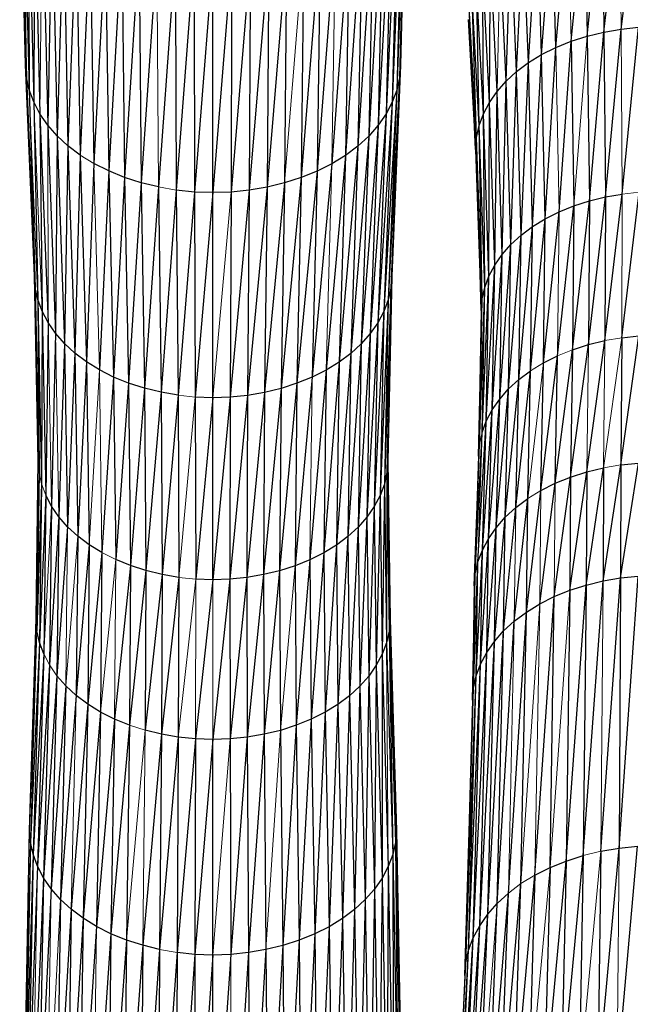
# Paper-space layout '_Back' of a CAD drawing. Header units: millimetres. Extents: x -1300 to 0, y 0 to 650.
# Tile 53 of 94: x -355 to -306, y 169 to 248. Entities that reach past the tile are written whole.
import ezdxf

# ---------------------------------------------------------------- set-up
doc = ezdxf.new("R2010")
doc.units = ezdxf.units.MM

psp = doc.layouts.new('_Back')

# ---------------------------------------------------------------- linework, layer by layer
at = {"color": 7, "linetype": 'Continuous', "lineweight": 25}
for p, q in [((-354.878, 244.376), (-355.347, 263.368)), ((-324.38, 263.342), (-324.928, 243.351)), ((-324.38, 263.342), (-324.851, 244.349)), ((-355.271, 262.338), (-354.805, 243.378)), ((-355.271, 262.338), (-354.878, 244.376)), ((-324.46, 262.313), (-325.152, 242.362)), ((-324.46, 262.313), (-324.928, 243.351)), ((-355.044, 261.318), (-354.585, 242.389)), ((-324.69, 261.293), (-325.516, 241.392)), ((-324.69, 261.293), (-325.152, 242.362)), ((-354.672, 260.317), (-354.224, 241.418)), ((-354.672, 260.317), (-354.585, 242.389)), ((-325.066, 260.292), (-326.017, 240.449)), ((-325.066, 260.292), (-325.516, 241.392)), ((-354.159, 259.344), (-354.224, 241.418)), ((-354.159, 259.344), (-353.727, 240.474)), ((-325.582, 259.32), (-326.647, 239.543)), ((-325.582, 259.32), (-326.017, 240.449)), ((-353.512, 258.408), (-353.1, 239.567)), ((-326.232, 258.385), (-327.402, 238.683)), ((-326.232, 258.385), (-326.647, 239.543)), ((-352.737, 257.52), (-353.1, 239.567)), ((-352.737, 257.52), (-352.349, 238.705)), ((-309.905, 246.678), (-308.737, 257.772)), ((-308.737, 257.772), (-308.568, 247.003)), ((-308.568, 247.003), (-307.306, 258.018)), ((-307.192, 247.24), (-305.847, 258.168)), ((-327.01, 257.498), (-328.275, 237.878)), ((-327.01, 257.498), (-327.402, 238.683)), ((-312.411, 245.775), (-311.465, 257.007)), ((-311.191, 246.267), (-310.128, 257.434)), ((-310.128, 257.434), (-309.905, 246.678)), ((-351.84, 256.688), (-352.349, 238.705)), ((-351.84, 256.688), (-351.478, 237.899)), ((-327.911, 256.668), (-329.262, 237.137)), ((-327.911, 256.668), (-328.275, 237.878)), ((-313.555, 245.206), (-312.735, 256.495)), ((-312.411, 245.775), (-312.735, 256.495)), ((-350.825, 255.922), (-351.478, 237.899)), ((-350.825, 255.922), (-350.495, 237.156)), ((-349.701, 255.23), (-350.495, 237.156)), ((-349.701, 255.23), (-349.404, 236.485)), ((-330.055, 255.214), (-331.541, 235.876)), ((-328.928, 255.903), (-330.354, 236.468)), ((-328.928, 255.903), (-329.262, 237.137)), ((-315.558, 243.848), (-315.02, 255.232)), ((-314.607, 244.561), (-315.02, 255.232)), ((-314.607, 244.561), (-313.925, 255.902)), ((-313.555, 245.206), (-313.925, 255.902)), ((-348.479, 254.618), (-349.404, 236.485)), ((-348.479, 254.618), (-348.22, 235.891)), ((-331.279, 254.603), (-332.809, 235.366)), ((-331.279, 254.603), (-331.541, 235.876)), ((-316.399, 243.072), (-316.008, 254.489)), ((-315.558, 243.848), (-316.008, 254.489)), ((-347.174, 254.089), (-348.22, 235.891)), ((-347.174, 254.089), (-346.954, 235.378)), ((-345.799, 253.647), (-346.954, 235.378)), ((-345.799, 253.647), (-345.621, 234.95)), ((-333.962, 253.637), (-335.532, 234.602)), ((-333.962, 253.637), (-334.143, 234.94)), ((-332.586, 254.077), (-332.809, 235.366)), ((-316.399, 243.072), (-316.883, 253.682)), ((-344.369, 253.296), (-345.621, 234.95)), ((-342.897, 253.041), (-344.234, 234.61)), ((-342.897, 253.041), (-342.807, 234.362)), ((-341.396, 252.884), (-342.807, 234.362)), ((-341.396, 252.884), (-341.352, 234.209)), ((-339.882, 252.83), (-341.352, 234.209)), ((-338.368, 252.881), (-339.884, 234.157)), ((-339.884, 234.157), (-339.882, 252.83)), ((-336.867, 253.035), (-338.415, 234.207)), ((-338.368, 252.881), (-338.415, 234.207)), ((-335.394, 253.289), (-336.96, 234.356)), ((-336.867, 253.035), (-336.96, 234.356)), ((-335.394, 253.289), (-335.532, 234.602)), ((-317.733, 241.371), (-317.639, 252.82)), ((-317.126, 242.243), (-317.639, 252.82)), ((-318.215, 240.463), (-318.271, 251.912)), ((-317.733, 241.371), (-318.271, 251.912)), ((-318.567, 239.528), (-318.772, 250.967)), ((-318.215, 240.463), (-318.772, 250.967)), ((-318.782, 238.575), (-319.138, 249.995)), ((-318.567, 239.528), (-319.138, 249.995)), ((-318.856, 237.614), (-319.362, 249.004)), ((-318.782, 238.575), (-319.362, 249.004)), ((-319.439, 248.004), (-318.856, 237.614)), ((-307.192, 247.24), (-305.79, 247.384)), ((-307.102, 234.045), (-305.79, 247.384)), ((-311.191, 246.267), (-309.905, 246.678)), ((-309.905, 246.678), (-308.568, 247.003)), ((-309.905, 246.678), (-309.729, 233.501)), ((-309.729, 233.501), (-308.568, 247.003)), ((-308.568, 247.003), (-307.192, 247.24)), ((-308.568, 247.003), (-308.434, 233.816)), ((-308.434, 233.816), (-307.192, 247.24)), ((-313.555, 245.206), (-312.411, 245.775)), ((-313.262, 232.076), (-312.411, 245.775)), ((-312.411, 245.775), (-311.191, 246.267)), ((-312.155, 232.628), (-311.191, 246.267)), ((-311.191, 246.267), (-310.973, 233.104)), ((-314.607, 244.561), (-313.555, 245.206)), ((-314.281, 231.453), (-313.555, 245.206)), ((-313.262, 232.076), (-313.555, 245.206)), ((-354.805, 243.378), (-354.878, 244.376)), ((-354.17, 227.496), (-354.878, 244.376)), ((-324.851, 244.349), (-325.561, 227.467)), ((-324.851, 244.349), (-324.928, 243.351)), ((-315.558, 243.848), (-314.607, 244.561)), ((-315.201, 230.762), (-314.607, 244.561)), ((-314.281, 231.453), (-314.607, 244.561)), ((-354.585, 242.389), (-354.805, 243.378)), ((-354.805, 243.378), (-354.17, 227.496)), ((-324.928, 243.351), (-325.848, 225.574)), ((-324.928, 243.351), (-325.634, 226.516)), ((-324.928, 243.351), (-325.152, 242.362)), ((-316.399, 243.072), (-315.558, 243.848)), ((-316.015, 230.011), (-315.558, 243.848)), ((-315.201, 230.762), (-315.558, 243.848)), ((-317.126, 242.243), (-316.399, 243.072)), ((-316.719, 229.209), (-316.399, 243.072)), ((-316.015, 230.011), (-316.399, 243.072)), ((-354.224, 241.418), (-354.585, 242.389)), ((-354.585, 242.389), (-354.1, 226.544)), ((-325.152, 242.362), (-326.196, 224.649)), ((-325.152, 242.362), (-325.848, 225.574)), ((-325.152, 242.362), (-325.516, 241.392)), ((-317.733, 241.371), (-317.126, 242.243)), ((-317.307, 228.364), (-317.126, 242.243)), ((-316.719, 229.209), (-317.126, 242.243)), ((-353.727, 240.474), (-354.224, 241.418)), ((-354.224, 241.418), (-353.89, 225.602)), ((-325.516, 241.392), (-326.673, 223.751)), ((-325.516, 241.392), (-326.196, 224.649)), ((-325.516, 241.392), (-326.017, 240.449)), ((-318.215, 240.463), (-317.733, 241.371)), ((-317.774, 227.485), (-317.733, 241.371)), ((-317.307, 228.364), (-317.733, 241.371)), ((-353.1, 239.567), (-353.727, 240.474)), ((-353.727, 240.474), (-353.073, 223.778)), ((-353.727, 240.474), (-353.547, 224.677)), ((-326.017, 240.449), (-327.273, 222.888)), ((-326.017, 240.449), (-326.673, 223.751)), ((-326.017, 240.449), (-326.647, 239.543)), ((-318.567, 239.528), (-318.215, 240.463)), ((-317.774, 227.485), (-318.215, 240.463)), ((-318.114, 226.58), (-318.215, 240.463)), ((-352.349, 238.705), (-353.1, 239.567)), ((-353.1, 239.567), (-352.476, 222.913)), ((-326.647, 239.543), (-327.993, 222.069)), ((-326.647, 239.543), (-327.402, 238.683)), ((-326.647, 239.543), (-327.273, 222.888)), ((-318.782, 238.575), (-318.567, 239.528)), ((-318.323, 225.658), (-318.567, 239.528)), ((-318.114, 226.58), (-318.567, 239.528)), ((-352.349, 238.705), (-352.476, 222.913)), ((-352.349, 238.705), (-351.761, 222.092)), ((-327.402, 238.683), (-328.825, 221.301)), ((-327.402, 238.683), (-328.275, 237.878)), ((-327.402, 238.683), (-327.993, 222.069)), ((-351.478, 237.899), (-351.761, 222.092)), ((-350.495, 237.156), (-351.478, 237.899)), ((-351.478, 237.899), (-350.932, 221.324)), ((-328.275, 237.878), (-329.765, 220.595)), ((-328.275, 237.878), (-329.262, 237.137)), ((-328.275, 237.878), (-328.825, 221.301)), ((-318.856, 237.614), (-318.782, 238.575)), ((-318.395, 224.727), (-318.782, 238.575)), ((-318.323, 225.658), (-318.782, 238.575)), ((-350.495, 237.156), (-350.932, 221.324)), ((-350.495, 237.156), (-349.994, 220.616)), ((-329.262, 237.137), (-330.806, 219.959)), ((-329.262, 237.137), (-330.354, 236.468)), ((-329.262, 237.137), (-329.765, 220.595)), ((-349.404, 236.485), (-349.994, 220.616)), ((-348.22, 235.891), (-349.404, 236.485)), ((-330.354, 236.468), (-331.937, 219.395)), ((-330.354, 236.468), (-331.541, 235.876)), ((-348.22, 235.891), (-348.956, 219.977)), ((-346.954, 235.378), (-348.22, 235.891)), ((-348.22, 235.891), (-347.827, 219.411)), ((-331.541, 235.876), (-333.145, 218.908)), ((-331.541, 235.876), (-332.809, 235.366)), ((-331.541, 235.876), (-331.937, 219.395)), ((-346.954, 235.378), (-347.827, 219.411)), ((-345.621, 234.95), (-346.954, 235.378)), ((-346.954, 235.378), (-346.622, 218.922)), ((-345.621, 234.95), (-346.622, 218.922)), ((-344.234, 234.61), (-345.621, 234.95)), ((-345.621, 234.95), (-345.352, 218.514)), ((-334.143, 234.94), (-335.739, 218.181)), ((-334.143, 234.94), (-335.532, 234.602)), ((-332.809, 235.366), (-334.416, 218.503)), ((-334.143, 234.94), (-334.416, 218.503)), ((-332.809, 235.366), (-334.143, 234.94)), ((-332.809, 235.366), (-333.145, 218.908)), ((-344.234, 234.61), (-345.352, 218.514)), ((-344.234, 234.61), (-344.03, 218.189)), ((-342.807, 234.362), (-344.03, 218.189)), ((-341.352, 234.209), (-342.807, 234.362)), ((-342.807, 234.362), (-342.67, 217.953)), ((-341.352, 234.209), (-342.67, 217.953)), ((-339.884, 234.157), (-341.352, 234.209)), ((-341.352, 234.209), (-341.285, 217.808)), ((-339.884, 234.157), (-341.285, 217.808)), ((-339.886, 217.758), (-339.884, 234.157)), ((-338.415, 234.207), (-339.884, 234.157)), ((-336.96, 234.356), (-338.487, 217.805)), ((-338.415, 234.207), (-338.487, 217.805)), ((-336.96, 234.356), (-338.415, 234.207)), ((-335.532, 234.602), (-337.1, 217.947)), ((-336.96, 234.356), (-337.1, 217.947)), ((-335.532, 234.602), (-336.96, 234.356)), ((-335.532, 234.602), (-335.739, 218.181)), ((-308.498, 222.32), (-307.102, 234.045)), ((-308.434, 233.816), (-307.102, 234.045)), ((-307.146, 222.552), (-305.745, 234.184)), ((-312.278, 221.113), (-310.973, 233.104)), ((-312.155, 232.628), (-310.973, 233.104)), ((-311.077, 221.597), (-309.729, 233.501)), ((-310.973, 233.104), (-311.077, 221.597)), ((-310.973, 233.104), (-309.729, 233.501)), ((-309.813, 222), (-308.434, 233.816)), ((-309.729, 233.501), (-309.813, 222)), ((-309.729, 233.501), (-308.434, 233.816)), ((-308.434, 233.816), (-308.498, 222.32)), ((-313.402, 220.553), (-312.155, 232.628)), ((-313.262, 232.076), (-312.155, 232.628)), ((-314.437, 219.919), (-313.262, 232.076)), ((-314.281, 231.453), (-313.262, 232.076)), ((-313.402, 220.553), (-313.262, 232.076)), ((-316.198, 218.455), (-315.201, 230.762)), ((-316.015, 230.011), (-315.201, 230.762)), ((-315.371, 219.218), (-314.281, 231.453)), ((-315.371, 219.218), (-315.201, 230.762)), ((-315.201, 230.762), (-314.281, 231.453)), ((-314.437, 219.919), (-314.281, 231.453)), ((-316.913, 217.64), (-316.015, 230.011)), ((-316.719, 229.209), (-316.015, 230.011)), ((-316.198, 218.455), (-316.015, 230.011)), ((-317.51, 216.782), (-316.719, 229.209)), ((-317.307, 228.364), (-316.719, 229.209)), ((-316.913, 217.64), (-316.719, 229.209)), ((-317.984, 215.889), (-317.307, 228.364)), ((-317.774, 227.485), (-317.307, 228.364)), ((-317.51, 216.782), (-317.307, 228.364)), ((-353.865, 212.724), (-354.17, 227.496)), ((-325.561, 227.467), (-325.939, 211.764)), ((-325.561, 227.467), (-325.867, 212.695)), ((-325.561, 227.467), (-325.634, 226.516)), ((-318.33, 214.97), (-317.774, 227.485)), ((-318.114, 226.58), (-317.774, 227.485)), ((-317.984, 215.889), (-317.774, 227.485)), ((-353.89, 225.602), (-354.1, 226.544)), ((-354.1, 226.544), (-353.797, 211.794)), ((-325.634, 226.516), (-326.148, 210.843)), ((-325.634, 226.516), (-325.939, 211.764)), ((-325.634, 226.516), (-325.848, 225.574)), ((-318.542, 214.034), (-318.114, 226.58)), ((-318.33, 214.97), (-318.114, 226.58)), ((-318.323, 225.658), (-318.114, 226.58)), ((-353.547, 224.677), (-353.89, 225.602)), ((-353.89, 225.602), (-353.592, 210.871)), ((-353.89, 225.602), (-353.797, 211.794)), ((-325.848, 225.574), (-326.488, 209.938)), ((-325.848, 225.574), (-326.196, 224.649)), ((-325.848, 225.574), (-326.148, 210.843)), ((-318.615, 213.088), (-318.323, 225.658)), ((-318.542, 214.034), (-318.323, 225.658)), ((-318.395, 224.727), (-318.323, 225.658)), ((-353.547, 224.677), (-353.592, 210.871)), ((-353.073, 223.778), (-353.547, 224.677)), ((-353.547, 224.677), (-353.256, 209.966)), ((-326.196, 224.649), (-326.955, 209.059)), ((-326.196, 224.649), (-326.673, 223.751)), ((-326.196, 224.649), (-326.488, 209.938)), ((-318.395, 224.727), (-318.615, 213.088)), ((-353.073, 223.778), (-353.256, 209.966)), ((-352.476, 222.913), (-353.073, 223.778)), ((-326.673, 223.751), (-327.543, 208.214)), ((-326.673, 223.751), (-327.273, 222.888)), ((-326.673, 223.751), (-326.955, 209.059)), ((-352.476, 222.913), (-352.793, 209.086)), ((-351.761, 222.092), (-352.476, 222.913)), ((-327.273, 222.888), (-328.247, 207.412)), ((-327.273, 222.888), (-327.993, 222.069)), ((-327.273, 222.888), (-327.543, 208.214)), ((-351.761, 222.092), (-352.208, 208.24)), ((-350.932, 221.324), (-351.761, 222.092)), ((-351.761, 222.092), (-351.508, 207.436)), ((-309.942, 211.819), (-308.498, 222.32)), ((-309.813, 222), (-308.498, 222.32)), ((-307.211, 212.385), (-305.767, 222.694)), ((-307.146, 222.552), (-307.211, 212.385)), ((-307.146, 222.552), (-305.767, 222.694)), ((-350.932, 221.324), (-351.508, 207.436)), ((-349.994, 220.616), (-350.932, 221.324)), ((-350.932, 221.324), (-350.697, 206.684)), ((-328.825, 221.301), (-329.982, 205.97)), ((-328.825, 221.301), (-329.765, 220.595)), ((-327.993, 222.069), (-329.062, 206.661)), ((-328.825, 221.301), (-329.062, 206.661)), ((-327.993, 222.069), (-328.825, 221.301)), ((-327.993, 222.069), (-328.247, 207.412)), ((-312.464, 210.911), (-311.077, 221.597)), ((-311.236, 211.406), (-309.813, 222)), ((-311.077, 221.597), (-311.236, 211.406)), ((-311.077, 221.597), (-309.813, 222)), ((-349.994, 220.616), (-350.697, 206.684)), ((-348.956, 219.977), (-349.994, 220.616)), ((-349.994, 220.616), (-349.78, 205.991)), ((-329.765, 220.595), (-331.001, 205.347)), ((-329.765, 220.595), (-330.806, 219.959)), ((-329.765, 220.595), (-329.982, 205.97)), ((-313.615, 210.338), (-312.278, 221.113)), ((-313.615, 210.338), (-313.402, 220.553)), ((-313.402, 220.553), (-312.278, 221.113)), ((-312.464, 210.911), (-312.278, 221.113)), ((-347.827, 219.411), (-348.956, 219.977)), ((-330.806, 219.959), (-332.108, 204.796)), ((-330.806, 219.959), (-331.937, 219.395)), ((-330.806, 219.959), (-331.001, 205.347)), ((-315.63, 208.971), (-314.437, 219.919)), ((-315.371, 219.218), (-314.437, 219.919)), ((-314.674, 209.69), (-314.437, 219.919)), ((-347.827, 219.411), (-348.763, 205.366)), ((-346.622, 218.922), (-347.827, 219.411)), ((-347.827, 219.411), (-347.659, 204.812)), ((-331.937, 219.395), (-333.29, 204.32)), ((-331.937, 219.395), (-333.145, 218.908)), ((-316.477, 208.191), (-315.371, 219.218)), ((-316.198, 218.455), (-315.371, 219.218)), ((-315.63, 208.971), (-315.371, 219.218)), ((-346.622, 218.922), (-347.659, 204.812)), ((-345.352, 218.514), (-346.622, 218.922)), ((-346.622, 218.922), (-346.479, 204.333)), ((-345.352, 218.514), (-346.479, 204.333)), ((-344.03, 218.189), (-345.352, 218.514)), ((-345.352, 218.514), (-345.236, 203.934)), ((-344.03, 218.189), (-345.236, 203.934)), ((-342.67, 217.953), (-344.03, 218.189)), ((-344.03, 218.189), (-343.943, 203.616)), ((-335.739, 218.181), (-337.161, 203.379)), ((-335.739, 218.181), (-337.1, 217.947)), ((-334.416, 218.503), (-335.829, 203.608)), ((-335.739, 218.181), (-335.829, 203.608)), ((-334.416, 218.503), (-335.739, 218.181)), ((-333.145, 218.908), (-334.534, 203.922)), ((-334.416, 218.503), (-334.534, 203.922)), ((-333.145, 218.908), (-334.416, 218.503)), ((-333.145, 218.908), (-333.29, 204.32)), ((-317.208, 207.357), (-316.198, 218.455)), ((-316.913, 217.64), (-316.198, 218.455)), ((-316.477, 208.191), (-316.198, 218.455)), ((-342.67, 217.953), (-343.943, 203.616)), ((-342.67, 217.953), (-342.612, 203.385)), ((-339.886, 217.758), (-341.285, 217.808)), ((-341.285, 217.808), (-341.256, 203.243)), ((-339.886, 217.758), (-341.256, 203.243)), ((-338.487, 217.805), (-339.887, 203.194)), ((-339.887, 203.194), (-339.886, 217.758)), ((-338.487, 217.805), (-339.886, 217.758)), ((-337.1, 217.947), (-338.518, 203.24)), ((-338.487, 217.805), (-338.518, 203.24)), ((-337.1, 217.947), (-338.487, 217.805)), ((-337.1, 217.947), (-337.161, 203.379)), ((-317.819, 206.479), (-316.913, 217.64)), ((-317.51, 216.782), (-316.913, 217.64)), ((-317.208, 207.357), (-316.913, 217.64)), ((-318.304, 205.565), (-317.51, 216.782)), ((-317.984, 215.889), (-317.51, 216.782)), ((-317.819, 206.479), (-317.51, 216.782)), ((-318.658, 204.624), (-317.984, 215.889)), ((-318.33, 214.97), (-317.984, 215.889)), ((-318.304, 205.565), (-317.984, 215.889)), ((-318.875, 203.665), (-318.33, 214.97)), ((-318.95, 202.698), (-318.542, 214.034)), ((-318.875, 203.665), (-318.542, 214.034)), ((-318.615, 213.088), (-318.542, 214.034)), ((-354.037, 200.063), (-353.865, 212.724)), ((-353.797, 211.794), (-353.865, 212.724)), ((-325.867, 212.695), (-325.768, 199.092)), ((-325.867, 212.695), (-325.695, 200.034)), ((-318.615, 213.088), (-318.95, 202.698)), ((-309.998, 202.769), (-308.596, 212.147)), ((-309.942, 211.819), (-308.596, 212.147)), ((-308.639, 203.099), (-307.211, 212.385)), ((-308.596, 212.147), (-308.639, 203.099)), ((-307.24, 203.34), (-305.801, 212.53)), ((-307.211, 212.385), (-307.24, 203.34)), ((-307.211, 212.385), (-305.801, 212.53)), ((-353.797, 211.794), (-354.037, 200.063)), ((-353.797, 211.794), (-353.969, 199.121)), ((-325.939, 211.764), (-326.148, 210.843)), ((-325.939, 211.764), (-325.98, 198.159)), ((-325.939, 211.764), (-325.768, 199.092)), ((-312.545, 201.851), (-311.236, 211.406)), ((-312.464, 210.911), (-311.236, 211.406)), ((-311.305, 202.351), (-309.942, 211.819)), ((-311.236, 211.406), (-311.305, 202.351)), ((-311.236, 211.406), (-309.942, 211.819)), ((-309.942, 211.819), (-309.998, 202.769)), ((-353.592, 210.871), (-353.969, 199.121)), ((-353.592, 210.871), (-353.761, 198.187)), ((-326.148, 210.843), (-326.488, 209.938)), ((-326.148, 210.843), (-326.324, 197.243)), ((-326.148, 210.843), (-325.98, 198.159)), ((-314.777, 200.617), (-313.615, 210.338)), ((-313.707, 201.272), (-312.464, 210.911)), ((-313.615, 210.338), (-312.464, 210.911)), ((-353.256, 209.966), (-353.761, 198.187)), ((-353.256, 209.966), (-353.42, 197.27)), ((-352.793, 209.086), (-353.256, 209.966)), ((-326.488, 209.938), (-326.955, 209.059)), ((-326.488, 209.938), (-326.797, 196.353)), ((-326.488, 209.938), (-326.324, 197.243)), ((-315.743, 199.892), (-314.674, 209.69)), ((-315.63, 208.971), (-314.674, 209.69)), ((-314.777, 200.617), (-314.674, 209.69)), ((-352.793, 209.086), (-352.952, 196.38)), ((-352.208, 208.24), (-352.793, 209.086)), ((-326.955, 209.059), (-327.543, 208.214)), ((-326.955, 209.059), (-327.392, 195.498)), ((-326.955, 209.059), (-326.797, 196.353)), ((-316.598, 199.104), (-315.63, 208.971)), ((-316.477, 208.191), (-315.63, 208.971)), ((-352.208, 208.24), (-352.952, 196.38)), ((-352.208, 208.24), (-352.36, 195.523)), ((-351.508, 207.436), (-352.208, 208.24)), ((-327.543, 208.214), (-328.247, 207.412)), ((-327.543, 208.214), (-328.105, 194.686)), ((-327.543, 208.214), (-327.392, 195.498)), ((-317.337, 198.261), (-316.477, 208.191)), ((-317.208, 207.357), (-316.477, 208.191)), ((-316.598, 199.104), (-316.477, 208.191)), ((-351.508, 207.436), (-352.36, 195.523)), ((-350.697, 206.684), (-351.508, 207.436)), ((-328.247, 207.412), (-329.062, 206.661)), ((-328.247, 207.412), (-328.929, 193.926)), ((-328.247, 207.412), (-328.105, 194.686)), ((-317.954, 197.374), (-317.208, 207.357)), ((-317.819, 206.479), (-317.208, 207.357)), ((-317.337, 198.261), (-317.208, 207.357)), ((-350.697, 206.684), (-350.83, 193.948)), ((-349.78, 205.991), (-350.697, 206.684)), ((-329.062, 206.661), (-329.982, 205.97)), ((-329.062, 206.661), (-329.861, 193.227)), ((-329.062, 206.661), (-328.929, 193.926)), ((-318.444, 196.451), (-317.819, 206.479)), ((-318.304, 205.565), (-317.819, 206.479)), ((-317.954, 197.374), (-317.819, 206.479)), ((-349.78, 205.991), (-350.83, 193.948)), ((-349.78, 205.991), (-349.902, 193.247)), ((-348.763, 205.366), (-349.78, 205.991)), ((-329.982, 205.97), (-331.001, 205.347)), ((-329.982, 205.97), (-330.892, 192.596)), ((-329.982, 205.97), (-329.861, 193.227)), ((-318.801, 195.501), (-318.304, 205.565)), ((-318.658, 204.624), (-318.304, 205.565)), ((-318.444, 196.451), (-318.304, 205.565)), ((-348.763, 205.366), (-349.902, 193.247)), ((-348.763, 205.366), (-348.873, 192.614)), ((-346.479, 204.333), (-347.659, 204.812)), ((-332.108, 204.796), (-333.29, 204.32)), ((-332.108, 204.796), (-333.209, 191.556)), ((-331.001, 205.347), (-332.108, 204.796)), ((-332.108, 204.796), (-332.012, 192.037)), ((-331.001, 205.347), (-332.012, 192.037)), ((-331.001, 205.347), (-330.892, 192.596)), ((-346.479, 204.333), (-347.755, 192.053)), ((-346.479, 204.333), (-346.56, 191.569)), ((-345.236, 203.934), (-346.479, 204.333)), ((-333.29, 204.32), (-334.534, 203.922)), ((-333.29, 204.32), (-333.209, 191.556)), ((-319.02, 194.533), (-318.658, 204.624)), ((-318.875, 203.665), (-318.658, 204.624)), ((-318.801, 195.501), (-318.658, 204.624)), ((-345.236, 203.934), (-346.56, 191.569)), ((-345.236, 203.934), (-345.302, 191.165)), ((-343.943, 203.616), (-345.302, 191.165)), ((-343.943, 203.616), (-345.236, 203.934)), ((-343.943, 203.616), (-343.993, 190.843)), ((-342.612, 203.385), (-343.993, 190.843)), ((-342.612, 203.385), (-343.943, 203.616)), ((-342.612, 203.385), (-342.646, 190.609)), ((-339.887, 203.194), (-341.273, 190.465)), ((-339.887, 203.194), (-341.256, 203.243)), ((-338.518, 203.24), (-339.887, 203.194)), ((-338.518, 203.24), (-339.887, 190.415)), ((-337.161, 203.379), (-338.518, 203.24)), ((-338.518, 203.24), (-338.501, 190.462)), ((-337.161, 203.379), (-338.501, 190.462)), ((-335.829, 203.608), (-337.161, 203.379)), ((-337.161, 203.379), (-337.127, 190.603)), ((-335.829, 203.608), (-337.127, 190.603)), ((-334.534, 203.922), (-335.829, 203.608)), ((-335.829, 203.608), (-335.779, 190.835)), ((-334.534, 203.922), (-335.779, 190.835)), ((-334.534, 203.922), (-334.469, 191.153)), ((-319.095, 193.556), (-318.875, 203.665)), ((-319.02, 194.533), (-318.875, 203.665)), ((-308.817, 181.479), (-307.24, 203.34)), ((-308.639, 203.099), (-307.24, 203.34)), ((-307.36, 181.729), (-305.816, 203.486)), ((-307.24, 203.34), (-307.36, 181.729)), ((-307.24, 203.34), (-305.816, 203.486)), ((-318.95, 202.698), (-319.095, 193.556)), ((-311.593, 180.7), (-309.998, 202.769)), ((-311.305, 202.351), (-309.998, 202.769)), ((-310.232, 181.134), (-308.639, 203.099)), ((-309.998, 202.769), (-310.232, 181.134)), ((-309.998, 202.769), (-308.639, 203.099)), ((-314.095, 179.576), (-312.545, 201.851)), ((-313.707, 201.272), (-312.545, 201.851)), ((-312.885, 180.179), (-312.545, 201.851)), ((-312.545, 201.851), (-311.305, 202.351)), ((-311.305, 202.351), (-311.593, 180.7)), ((-314.777, 200.617), (-313.707, 201.272)), ((-354.552, 183.181), (-354.037, 200.063)), ((-353.969, 199.121), (-354.037, 200.063)), ((-325.695, 200.034), (-325.768, 199.092)), ((-325.695, 200.034), (-325.257, 182.177)), ((-325.695, 200.034), (-325.182, 183.153)), ((-316.215, 178.138), (-314.777, 200.617)), ((-315.743, 199.892), (-314.777, 200.617)), ((-315.209, 178.894), (-314.777, 200.617)), ((-317.105, 177.317), (-315.743, 199.892)), ((-316.598, 199.104), (-315.743, 199.892)), ((-353.761, 198.187), (-353.969, 199.121)), ((-325.768, 199.092), (-325.98, 198.159)), ((-325.768, 199.092), (-325.476, 181.21)), ((-325.768, 199.092), (-325.257, 182.177)), ((-317.875, 176.44), (-316.598, 199.104)), ((-317.337, 198.261), (-316.598, 199.104)), ((-317.105, 177.317), (-316.598, 199.104)), ((-353.761, 198.187), (-354.481, 182.204)), ((-353.761, 198.187), (-354.266, 181.237)), ((-353.42, 197.27), (-353.761, 198.187)), ((-325.98, 198.159), (-326.324, 197.243)), ((-325.98, 198.159), (-325.476, 181.21)), ((-318.517, 175.516), (-317.337, 198.261)), ((-317.954, 197.374), (-317.337, 198.261)), ((-317.875, 176.44), (-317.337, 198.261)), ((-353.42, 197.27), (-354.266, 181.237)), ((-353.42, 197.27), (-353.912, 180.287)), ((-326.324, 197.243), (-326.797, 196.353)), ((-326.324, 197.243), (-326.323, 179.338)), ((-326.324, 197.243), (-325.833, 180.26)), ((-319.027, 174.555), (-317.954, 197.374)), ((-318.517, 175.516), (-317.954, 197.374)), ((-318.444, 196.451), (-317.954, 197.374)), ((-352.952, 196.38), (-353.912, 180.287)), ((-352.952, 196.38), (-353.426, 179.364)), ((-326.797, 196.353), (-327.392, 195.498)), ((-326.797, 196.353), (-326.939, 178.452)), ((-326.797, 196.353), (-326.323, 179.338)), ((-319.399, 173.565), (-318.444, 196.451)), ((-319.027, 174.555), (-318.444, 196.451)), ((-318.801, 195.501), (-318.444, 196.451)), ((-352.36, 195.523), (-353.426, 179.364)), ((-352.36, 195.523), (-352.813, 178.476)), ((-351.651, 194.71), (-352.36, 195.523)), ((-327.392, 195.498), (-328.105, 194.686)), ((-327.392, 195.498), (-327.678, 177.611)), ((-327.392, 195.498), (-326.939, 178.452)), ((-319.627, 172.557), (-318.801, 195.501)), ((-319.399, 173.565), (-318.801, 195.501)), ((-319.02, 194.533), (-318.801, 195.501)), ((-351.651, 194.71), (-352.813, 178.476)), ((-351.651, 194.71), (-352.079, 177.634)), ((-350.83, 193.948), (-351.651, 194.71)), ((-328.105, 194.686), (-328.929, 193.926)), ((-328.105, 194.686), (-328.532, 176.823)), ((-328.105, 194.686), (-327.678, 177.611)), ((-319.705, 171.539), (-319.02, 194.533)), ((-319.627, 172.557), (-319.02, 194.533)), ((-319.095, 193.556), (-319.02, 194.533)), ((-350.83, 193.948), (-352.079, 177.634)), ((-349.902, 193.247), (-350.83, 193.948)), ((-328.929, 193.926), (-329.861, 193.227)), ((-328.929, 193.926), (-329.497, 176.098)), ((-328.929, 193.926), (-328.532, 176.823)), ((-349.902, 193.247), (-351.227, 176.844)), ((-349.902, 193.247), (-350.265, 176.118)), ((-348.873, 192.614), (-349.902, 193.247)), ((-329.861, 193.227), (-330.892, 192.596)), ((-329.861, 193.227), (-330.566, 175.444)), ((-329.861, 193.227), (-329.497, 176.098)), ((-319.095, 193.556), (-319.705, 171.539)), ((-348.873, 192.614), (-350.265, 176.118)), ((-348.873, 192.614), (-349.199, 175.462)), ((-347.755, 192.053), (-348.873, 192.614)), ((-330.892, 192.596), (-332.012, 192.037)), ((-330.892, 192.596), (-331.727, 174.866)), ((-330.892, 192.596), (-330.566, 175.444)), ((-347.755, 192.053), (-349.199, 175.462)), ((-347.755, 192.053), (-348.04, 174.881)), ((-346.56, 191.569), (-348.04, 174.881)), ((-346.56, 191.569), (-347.755, 192.053)), ((-346.56, 191.569), (-346.803, 174.379)), ((-333.209, 191.556), (-334.469, 191.153)), ((-333.209, 191.556), (-334.272, 173.949)), ((-332.012, 192.037), (-333.209, 191.556)), ((-333.209, 191.556), (-332.967, 174.366)), ((-332.012, 192.037), (-332.967, 174.366)), ((-332.012, 192.037), (-331.727, 174.866)), ((-343.993, 190.843), (-345.499, 173.96)), ((-343.993, 190.843), (-345.302, 191.165)), ((-343.993, 190.843), (-344.142, 173.627)), ((-342.646, 190.609), (-344.142, 173.627)), ((-342.646, 190.609), (-343.993, 190.843)), ((-342.646, 190.609), (-342.746, 173.385)), ((-341.273, 190.465), (-342.646, 190.609)), ((-337.127, 190.603), (-338.501, 190.462)), ((-337.127, 190.603), (-338.451, 173.233)), ((-335.779, 190.835), (-337.127, 190.603)), ((-337.127, 190.603), (-337.027, 173.379)), ((-335.779, 190.835), (-337.027, 173.379)), ((-334.469, 191.153), (-335.779, 190.835)), ((-335.779, 190.835), (-335.63, 173.619)), ((-334.469, 191.153), (-334.272, 173.949)), ((-341.273, 190.465), (-342.746, 173.385)), ((-341.273, 190.465), (-341.323, 173.236)), ((-339.887, 190.415), (-341.323, 173.236)), ((-339.887, 190.415), (-341.273, 190.465)), ((-338.501, 190.462), (-339.887, 190.415)), ((-339.887, 173.184), (-339.887, 190.415)), ((-338.501, 190.462), (-338.451, 173.233)), ((-354.967, 162.078), (-354.552, 183.181)), ((-354.481, 182.204), (-354.552, 183.181)), ((-325.182, 183.153), (-325.257, 182.177)), ((-325.182, 183.153), (-324.769, 162.051)), ((-354.481, 182.204), (-354.967, 162.078)), ((-354.481, 182.204), (-354.893, 161.074)), ((-354.266, 181.237), (-354.481, 182.204)), ((-325.257, 182.177), (-325.476, 181.21)), ((-325.257, 182.177), (-325.072, 160.053)), ((-325.257, 182.177), (-324.847, 161.048)), ((-354.266, 181.237), (-354.893, 161.074)), ((-354.266, 181.237), (-354.672, 160.079)), ((-353.912, 180.287), (-354.266, 181.237)), ((-325.476, 181.21), (-325.833, 180.26)), ((-325.476, 181.21), (-325.439, 159.077)), ((-325.476, 181.21), (-325.072, 160.053)), ((-312.004, 162.251), (-310.232, 181.134)), ((-311.593, 180.7), (-310.232, 181.134)), ((-310.232, 181.134), (-310.566, 162.711)), ((-309.071, 163.075), (-307.36, 181.729)), ((-308.817, 181.479), (-309.071, 163.075)), ((-308.817, 181.479), (-307.36, 181.729)), ((-307.532, 163.34), (-305.877, 181.882)), ((-307.36, 181.729), (-305.877, 181.882)), ((-313.37, 161.701), (-311.593, 180.7)), ((-312.885, 180.179), (-311.593, 180.7)), ((-311.593, 180.7), (-312.004, 162.251)), ((-353.912, 180.287), (-354.672, 160.079)), ((-353.426, 179.364), (-353.912, 180.287)), ((-325.833, 180.26), (-326.323, 179.338)), ((-325.833, 180.26), (-325.942, 158.129)), ((-325.833, 180.26), (-325.439, 159.077)), ((-315.826, 160.342), (-314.095, 179.576)), ((-314.095, 179.576), (-314.648, 161.063)), ((-314.095, 179.576), (-312.885, 180.179)), ((-312.885, 180.179), (-313.37, 161.701)), ((-353.426, 179.364), (-354.309, 159.103)), ((-353.426, 179.364), (-353.809, 158.154)), ((-352.813, 178.476), (-353.426, 179.364)), ((-326.323, 179.338), (-326.939, 178.452)), ((-326.323, 179.338), (-326.576, 157.218)), ((-326.323, 179.338), (-325.942, 158.129)), ((-316.888, 159.544), (-315.209, 178.894)), ((-315.826, 160.342), (-315.209, 178.894)), ((-352.813, 178.476), (-353.809, 158.154)), ((-352.079, 177.634), (-352.813, 178.476)), ((-326.939, 178.452), (-327.678, 177.611)), ((-326.939, 178.452), (-327.335, 156.353)), ((-326.939, 178.452), (-326.576, 157.218)), ((-317.829, 158.676), (-316.215, 178.138)), ((-317.105, 177.317), (-316.215, 178.138)), ((-316.888, 159.544), (-316.215, 178.138)), ((-352.079, 177.634), (-352.423, 156.375)), ((-351.227, 176.844), (-352.079, 177.634)), ((-327.678, 177.611), (-328.532, 176.823)), ((-327.678, 177.611), (-328.213, 155.543)), ((-327.678, 177.611), (-327.335, 156.353)), ((-317.875, 176.44), (-317.105, 177.317)), ((-317.829, 158.676), (-317.105, 177.317)), ((-351.227, 176.844), (-352.423, 156.375)), ((-351.227, 176.844), (-351.547, 155.564)), ((-350.265, 176.118), (-351.227, 176.844)), ((-328.532, 176.823), (-329.497, 176.098)), ((-328.532, 176.823), (-329.205, 154.798)), ((-328.532, 176.823), (-328.213, 155.543)), ((-319.321, 156.773), (-317.875, 176.44)), ((-318.642, 157.749), (-317.875, 176.44)), ((-318.517, 175.516), (-317.875, 176.44)), ((-350.265, 176.118), (-351.547, 155.564)), ((-350.265, 176.118), (-350.558, 154.817)), ((-349.199, 175.462), (-350.265, 176.118)), ((-329.497, 176.098), (-330.566, 175.444)), ((-329.497, 176.098), (-330.304, 154.125)), ((-329.497, 176.098), (-329.205, 154.798)), ((-349.199, 175.462), (-350.558, 154.817)), ((-348.04, 174.881), (-349.462, 154.142)), ((-348.04, 174.881), (-349.199, 175.462)), ((-348.04, 174.881), (-348.27, 153.545)), ((-346.803, 174.379), (-348.04, 174.881)), ((-331.727, 174.866), (-332.967, 174.366)), ((-331.727, 174.866), (-332.772, 153.017)), ((-330.566, 175.444), (-331.727, 174.866)), ((-331.727, 174.866), (-331.497, 153.53)), ((-330.566, 175.444), (-331.497, 153.53)), ((-330.566, 175.444), (-330.304, 154.125)), ((-319.86, 155.757), (-318.517, 175.516)), ((-319.321, 156.773), (-318.517, 175.516)), ((-319.027, 174.555), (-318.517, 175.516)), ((-346.803, 174.379), (-348.27, 153.545)), ((-346.803, 174.379), (-346.998, 153.029)), ((-345.499, 173.96), (-346.803, 174.379)), ((-332.967, 174.366), (-334.272, 173.949)), ((-332.967, 174.366), (-334.114, 152.588)), ((-332.967, 174.366), (-332.772, 153.017)), ((-320.252, 154.711), (-319.027, 174.555)), ((-319.86, 155.757), (-319.027, 174.555)), ((-319.399, 173.565), (-319.027, 174.555)), ((-345.499, 173.96), (-346.998, 153.029)), ((-345.499, 173.96), (-345.657, 152.598)), ((-344.142, 173.627), (-345.657, 152.598)), ((-344.142, 173.627), (-345.499, 173.96)), ((-344.142, 173.627), (-344.262, 152.256)), ((-342.746, 173.385), (-344.262, 152.256)), ((-342.746, 173.385), (-342.827, 152.007)), ((-341.323, 173.236), (-342.746, 173.385)), ((-337.027, 173.379), (-338.451, 173.233)), ((-337.027, 173.379), (-338.41, 151.851)), ((-335.63, 173.619), (-337.027, 173.379)), ((-337.027, 173.379), (-336.947, 152.002)), ((-335.63, 173.619), (-336.947, 152.002)), ((-334.272, 173.949), (-335.63, 173.619)), ((-335.63, 173.619), (-335.51, 152.248)), ((-334.272, 173.949), (-335.51, 152.248)), ((-334.272, 173.949), (-334.114, 152.588)), ((-320.493, 153.645), (-319.399, 173.565)), ((-320.252, 154.711), (-319.399, 173.565)), ((-319.627, 172.557), (-319.399, 173.565)), ((-341.323, 173.236), (-342.827, 152.007)), ((-341.323, 173.236), (-341.364, 151.854)), ((-339.887, 173.184), (-341.364, 151.854)), ((-339.887, 173.184), (-341.323, 173.236)), ((-338.451, 173.233), (-339.887, 173.184)), ((-338.451, 173.233), (-339.887, 151.801)), ((-339.887, 151.801), (-339.887, 173.184)), ((-320.576, 152.57), (-319.627, 172.557)), ((-320.493, 153.645), (-319.627, 172.557)), ((-319.705, 171.539), (-319.627, 172.557)), ((-319.705, 171.539), (-320.576, 152.57))]:
    psp.add_line(p, q, dxfattribs=at)
at = {"color": 142, "linetype": 'Continuous', "lineweight": 18, "true_color": 0x0080c0}
for p, q in [((-355.044, 261.318), (-354.805, 243.378)), ((-353.512, 258.408), (-353.727, 240.474)), ((-307.306, 258.018), (-307.192, 247.24)), ((-311.465, 257.007), (-311.191, 246.267)), ((-330.055, 255.214), (-330.354, 236.468)), ((-332.586, 254.077), (-334.143, 234.94)), ((-317.126, 242.243), (-316.883, 253.682)), ((-344.369, 253.296), (-344.234, 234.61)), ((-310.973, 233.104), (-309.905, 246.678)), ((-307.192, 247.24), (-307.102, 234.045)), ((-312.155, 232.628), (-312.411, 245.775)), ((-324.851, 244.349), (-325.634, 226.516)), ((-354.805, 243.378), (-354.1, 226.544)), ((-354.585, 242.389), (-353.89, 225.602)), ((-354.224, 241.418), (-353.547, 224.677)), ((-353.1, 239.567), (-353.073, 223.778)), ((-351.478, 237.899), (-352.349, 238.705)), ((-349.404, 236.485), (-350.495, 237.156)), ((-318.856, 237.614), (-318.395, 224.727)), ((-349.404, 236.485), (-348.956, 219.977)), ((-330.354, 236.468), (-330.806, 219.959)), ((-342.807, 234.362), (-344.234, 234.61)), ((-338.415, 234.207), (-339.886, 217.758)), ((-307.102, 234.045), (-307.146, 222.552)), ((-307.102, 234.045), (-305.745, 234.184)), ((-312.278, 221.113), (-312.155, 232.628)), ((-354.1, 226.544), (-354.17, 227.496)), ((-354.1, 226.544), (-353.865, 212.724)), ((-353.073, 223.778), (-352.793, 209.086)), ((-352.476, 222.913), (-352.208, 208.24)), ((-308.596, 212.147), (-307.146, 222.552)), ((-308.498, 222.32), (-308.596, 212.147)), ((-308.498, 222.32), (-307.146, 222.552)), ((-312.278, 221.113), (-311.077, 221.597)), ((-309.813, 222), (-309.942, 211.819)), ((-314.674, 209.69), (-313.402, 220.553)), ((-314.437, 219.919), (-313.402, 220.553)), ((-348.956, 219.977), (-349.78, 205.991)), ((-348.956, 219.977), (-348.763, 205.366)), ((-331.937, 219.395), (-332.108, 204.796)), ((-341.285, 217.808), (-342.67, 217.953)), ((-341.285, 217.808), (-342.612, 203.385)), ((-318.658, 204.624), (-318.33, 214.97)), ((-318.542, 214.034), (-318.33, 214.97)), ((-325.867, 212.695), (-325.939, 211.764)), ((-308.596, 212.147), (-307.211, 212.385)), ((-353.592, 210.871), (-353.797, 211.794)), ((-353.256, 209.966), (-353.592, 210.871)), ((-314.674, 209.69), (-313.615, 210.338)), ((-313.707, 201.272), (-313.615, 210.338)), ((-312.545, 201.851), (-312.464, 210.911)), ((-352.793, 209.086), (-353.42, 197.27)), ((-315.743, 199.892), (-315.63, 208.971)), ((-351.508, 207.436), (-351.651, 194.71)), ((-350.697, 206.684), (-351.651, 194.71)), ((-347.659, 204.812), (-348.873, 192.614)), ((-347.659, 204.812), (-348.763, 205.366)), ((-347.659, 204.812), (-347.755, 192.053)), ((-333.29, 204.32), (-334.469, 191.153)), ((-341.256, 203.243), (-342.646, 190.609)), ((-341.256, 203.243), (-342.612, 203.385)), ((-341.256, 203.243), (-341.273, 190.465)), ((-339.887, 190.415), (-339.887, 203.194)), ((-318.95, 202.698), (-318.875, 203.665)), ((-308.639, 203.099), (-308.817, 181.479)), ((-312.885, 180.179), (-311.305, 202.351)), ((-315.209, 178.894), (-313.707, 201.272)), ((-314.095, 179.576), (-313.707, 201.272)), ((-316.215, 178.138), (-315.743, 199.892)), ((-353.969, 199.121), (-354.552, 183.181)), ((-353.969, 199.121), (-354.481, 182.204)), ((-325.98, 198.159), (-325.833, 180.26)), ((-352.952, 196.38), (-353.42, 197.27)), ((-352.36, 195.523), (-352.952, 196.38)), ((-350.83, 193.948), (-351.227, 176.844)), ((-345.302, 191.165), (-346.56, 191.569)), ((-345.302, 191.165), (-346.803, 174.379)), ((-345.302, 191.165), (-345.499, 173.96)), ((-334.469, 191.153), (-335.63, 173.619)), ((-338.501, 190.462), (-339.887, 173.184)), ((-325.182, 183.153), (-324.847, 161.048)), ((-310.566, 162.711), (-308.817, 181.479)), ((-310.232, 181.134), (-308.817, 181.479)), ((-307.36, 181.729), (-307.532, 163.34)), ((-353.912, 180.287), (-354.309, 159.103)), ((-315.209, 178.894), (-314.095, 179.576)), ((-312.885, 180.179), (-314.648, 161.063)), ((-316.215, 178.138), (-315.209, 178.894)), ((-352.813, 178.476), (-353.178, 157.241)), ((-352.079, 177.634), (-353.178, 157.241)), ((-318.642, 157.749), (-317.105, 177.317)), ((-349.199, 175.462), (-349.462, 154.142)), ((-342.746, 173.385), (-344.142, 173.627)), ((-338.451, 173.233), (-338.41, 151.851))]:
    psp.add_line(p, q, dxfattribs=at)

doc.saveas('drawing.dxf')
